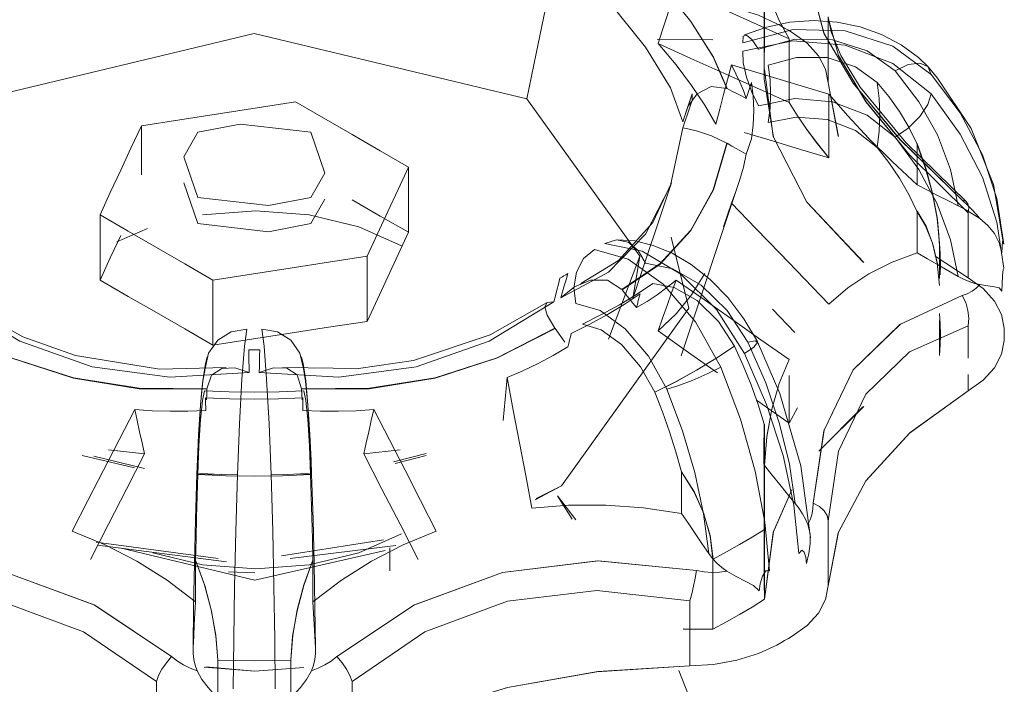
# Model space of a CAD drawing. Header units: metres. Extents: x -16.8 to 29.9, y -11.9 to 37.1.
# Tile 90 of 202: x 23.02 to 23.0508, y -10.172 to -10.1512. Entities that reach past the tile are written whole.
import ezdxf

# ---------------------------------------------------------------- set-up
doc = ezdxf.new("R2010")
doc.units = ezdxf.units.M
doc.layers.add('P-SANR-FIXT', color=7, linetype='Continuous', lineweight=5)

# ---------------------------------------------------------------- blocks, each defined once
blk = doc.blocks.new('TORNEIRA DE JARDIM COM BICO PARA MANGUEIRA - 1130_BC_Cromado-2213981-ISO_04')
at = {"layer": 'P-SANR-FIXT'}
for p, q in [((6.637564, -10.148902), (6.637564, -10.153017)), ((6.634206, -10.151775), (6.635957, -10.151796)), ((6.635957, -10.151796), (6.634206, -10.151776)), ((6.639884, -10.154827), (6.639566, -10.153147)), ((6.639566, -10.153147), (6.639879, -10.154812)), ((6.637378, -10.153867), (6.638516, -10.153638)), ((6.619825, -10.157552), (6.619383, -10.156276)), ((6.63345, -10.159893), (6.634659, -10.156274)), ((6.634957, -10.161694), (6.636738, -10.156365)), ((6.618246, -10.157711), (6.617293, -10.158127)), ((6.643074, -10.158588), (6.643022, -10.157768)), ((6.643946, -10.159252), (6.642912, -10.158572)), ((6.642913, -10.158574), (6.643946, -10.159252)), ((6.630975, -10.160005), (6.628944, -10.161232)), ((6.637816, -10.160235), (6.638516, -10.160962)), ((6.621436, -10.162212), (6.618951, -10.162358)), ((6.624242, -10.162358), (6.621748, -10.162212)), ((6.643946, -10.162791), (6.643946, -10.162281)), ((6.638345, -10.163803), (6.637318, -10.163081)), ((6.638603, -10.163326), (6.638345, -10.163803)), ((6.638345, -10.163803), (6.638603, -10.163326)), ((6.639268, -10.16468), (6.640677, -10.163274)), ((6.640654, -10.163294), (6.639268, -10.164678)), ((6.61816, -10.16476), (6.617027, -10.164632)), ((6.617028, -10.164632), (6.61816, -10.16476)), ((6.626158, -10.164632), (6.625024, -10.16476)), ((6.625024, -10.16476), (6.626157, -10.164632)), ((6.625958, -10.16501), (6.626975, -10.164752)), ((6.617843, -10.1652), (6.616206, -10.164813)), ((6.616566, -10.164837), (6.61816, -10.165215)), ((6.626979, -10.164813), (6.626006, -10.165062)), ((6.637564, -10.164911), (6.637564, -10.169027)), ((6.631666, -10.166829), (6.631083, -10.166077)), ((6.631083, -10.166077), (6.63155, -10.166803)), ((6.638924, -10.166977), (6.638996, -10.166829)), ((6.616639, -10.167525), (6.620466, -10.168037)), ((6.625641, -10.167457), (6.622449, -10.167956)), ((6.62072, -10.168142), (6.616683, -10.167618)), ((6.622719, -10.168037), (6.626028, -10.167634)), ((6.625841, -10.168421), (6.625841, -10.167709)), ((6.625841, -10.167709), (6.625841, -10.168421)), ((6.621613, -10.168491), (6.620788, -10.168455)), ((6.635028, -10.170245), (6.635957, -10.170247)), ((6.635957, -10.170247), (6.63503, -10.170246)), ((6.634889, -10.171549), (6.635885, -10.174048)), ((6.635885, -10.174048), (6.634889, -10.171549))]:
    blk.add_line(p, q, dxfattribs=at)
for points in [[(6.631287, -10.147996, 0), (6.630998, -10.149407, 0), (6.630709, -10.150819, 0), (6.63042, -10.152231, 0), (6.630131, -10.153642, 0)], [(6.630131, -10.153642, 0), (6.63042, -10.152231, 0), (6.630709, -10.150819, 0), (6.630998, -10.149407, 0), (6.631287, -10.147996, 0)], [(6.636389, -10.153323, 0), (6.635958, -10.152333, 0), (6.635258, -10.151227, 0), (6.634301, -10.150023, 0), (6.633102, -10.148741, 0)], [(6.633109, -10.148743, 0), (6.634305, -10.150021, 0), (6.635267, -10.15123, 0), (6.63597, -10.152341, 0), (6.636399, -10.153328, 0)], [(6.635017, -10.154371, 0), (6.63463, -10.153302, 0), (6.633845, -10.152028, 0), (6.63268, -10.150586, 0), (6.631195, -10.149044, 0)], [(6.631195, -10.149044, 0), (6.63268, -10.150586, 0), (6.633845, -10.152028, 0), (6.634629, -10.153302, 0), (6.635017, -10.154371, 0)], [(6.637571, -10.14968, 0), (6.637644, -10.150145, 0), (6.637798, -10.15065, 0), (6.638033, -10.151193, 0), (6.638345, -10.151769, 0)], [(6.638345, -10.151769, 0), (6.638032, -10.151192, 0), (6.637798, -10.15065, 0), (6.637644, -10.150145, 0), (6.637571, -10.14968, 0)], [(6.634804, -10.150178, 0), (6.634663, -10.150613, 0), (6.634521, -10.151048, 0), (6.63438, -10.151482, 0), (6.634239, -10.151917, 0)], [(6.638345, -10.151769, 0), (6.63746, -10.151371, 0), (6.636574, -10.150973, 0), (6.635689, -10.150576, 0), (6.634804, -10.150178, 0)], [(6.637571, -10.150539, 0), (6.637571, -10.151086, 0), (6.637571, -10.151634, 0), (6.637571, -10.152181, 0)], [(6.643759, -10.156819, 0), (6.641824, -10.154934, 0), (6.64035, -10.15316, 0), (6.639429, -10.151596, 0), (6.639096, -10.150319, 0)], [(6.639096, -10.150319, 0), (6.639435, -10.151609, 0), (6.64035, -10.15316, 0), (6.641809, -10.154917, 0), (6.643759, -10.156819, 0)], [(6.635232, -10.150645, 0), (6.635976, -10.150692, 0), (6.636705, -10.150821, 0), (6.637378, -10.151027, 0), (6.637961, -10.151298, 0)], [(6.639565, -10.151076, 0), (6.639653, -10.151554, 0), (6.639959, -10.152291, 0), (6.640566, -10.153279, 0), (6.641992, -10.155012, 0), (6.643897, -10.15687, 0)], [(6.639566, -10.153147, 0), (6.639566, -10.152637, 0), (6.639566, -10.152127, 0), (6.639566, -10.151617, 0), (6.639566, -10.151107, 0)], [(6.639566, -10.151107, 0), (6.639884, -10.152292, 0), (6.640744, -10.153743, 0), (6.642114, -10.1554, 0), (6.643946, -10.157212, 0)], [(6.643946, -10.157212, 0), (6.642114, -10.155396, 0), (6.640744, -10.153735, 0), (6.639884, -10.152288, 0), (6.639566, -10.151107, 0)], [(6.636887, -10.15189, 0), (6.638463, -10.151476, 0), (6.640093, -10.151516, 0), (6.641592, -10.152003, 0), (6.642784, -10.152881, 0)], [(6.63694, -10.151646, 0), (6.637633, -10.151401, 0), (6.638359, -10.151251, 0), (6.639106, -10.151199, 0), (6.639846, -10.151247, 0), (6.640566, -10.151394, 0), (6.641237, -10.151633, 0), (6.641854, -10.151959, 0), (6.642393, -10.152357, 0), (6.642687, -10.152637, 0)], [(6.637961, -10.151298, 0), (6.638081, -10.151365, 0), (6.6382, -10.151434, 0), (6.638318, -10.151502, 0), (6.638435, -10.151571, 0)], [(6.611439, -10.162348, 0), (6.609516, -10.158572, 0), (6.613053, -10.153642, 0), (6.621592, -10.1516, 0), (6.630131, -10.153642, 0)], [(6.630131, -10.153642, 0), (6.621592, -10.1516, 0), (6.613053, -10.153642, 0), (6.609516, -10.158572, 0), (6.61125, -10.162025, 0)], [(6.637378, -10.15209, 0), (6.637169, -10.151792, 0), (6.637003, -10.15165, 0), (6.636904, -10.151684, 0), (6.636887, -10.15189, 0)], [(6.641658, -10.152774, 0), (6.640787, -10.152144, 0), (6.6397, -10.151801, 0), (6.638519, -10.151782, 0), (6.637378, -10.15209, 0)], [(6.638345, -10.153763, 0), (6.638345, -10.153264, 0), (6.638345, -10.152766, 0), (6.638345, -10.152267, 0), (6.638345, -10.151769, 0)], [(6.638435, -10.151571, 0), (6.638904, -10.151908, 0), (6.639261, -10.152297, 0), (6.639485, -10.152717, 0), (6.639566, -10.153147, 0)], [(6.634239, -10.151917, 0), (6.634799, -10.152587, 0), (6.635288, -10.153232, 0), (6.635704, -10.153848, 0), (6.636045, -10.154435, 0)], [(6.636045, -10.154435, 0), (6.635705, -10.153849, 0), (6.635288, -10.153232, 0), (6.634799, -10.152586, 0), (6.634239, -10.151917, 0)], [(6.634239, -10.151917, 0), (6.635265, -10.152379, 0), (6.636292, -10.15284, 0), (6.637318, -10.153301, 0), (6.638345, -10.153763, 0)], [(6.642784, -10.153487, 0), (6.641593, -10.152539, 0), (6.640092, -10.151964, 0), (6.63846, -10.151832, 0), (6.636887, -10.152159, 0)], [(6.636887, -10.152159, 0), (6.636904, -10.15252, 0), (6.637003, -10.152971, 0), (6.637169, -10.153443, 0), (6.637378, -10.153867, 0)], [(6.637688, -10.152593, 0), (6.638571, -10.152352, 0), (6.639534, -10.152356, 0), (6.640419, -10.152641, 0), (6.641098, -10.153131, 0)], [(6.636045, -10.154435, 0), (6.636167, -10.153973, 0), (6.636289, -10.153511, 0), (6.63641, -10.153049, 0), (6.636532, -10.152587, 0)], [(6.636999, -10.153632, 0), (6.636908, -10.153383, 0), (6.6368, -10.153125, 0), (6.636675, -10.15286, 0), (6.636532, -10.152587, 0)], [(6.636532, -10.152587, 0), (6.637296, -10.152815, 0), (6.638059, -10.153043, 0), (6.638823, -10.153272, 0), (6.639587, -10.1535, 0)], [(6.636532, -10.152587, 0), (6.636675, -10.15286, 0), (6.6368, -10.153125, 0), (6.636908, -10.153383, 0), (6.636999, -10.153632, 0)], [(6.640677, -10.158769, 0), (6.638896, -10.156884, 0), (6.637846, -10.154823, 0), (6.637571, -10.152729, 0)], [(6.637688, -10.154392, 0), (6.637744, -10.153943, 0), (6.637763, -10.153493, 0), (6.637744, -10.153042, 0), (6.637688, -10.152593, 0)], [(6.641658, -10.152774, 0), (6.642072, -10.152574, 0), (6.642432, -10.152525, 0), (6.642683, -10.152633, 0), (6.642784, -10.152881, 0)], [(6.642784, -10.152881, 0), (6.642683, -10.152633, 0), (6.642432, -10.152525, 0), (6.642072, -10.152574, 0), (6.641658, -10.152774, 0)], [(6.645058, -10.158182, 0), (6.644743, -10.156328, 0), (6.644041, -10.154577, 0), (6.642992, -10.152995, 0), (6.642694, -10.152645, 0)], [(6.637564, -10.153017, 0), (6.637853, -10.154847, 0), (6.638896, -10.156884, 0), (6.640654, -10.15875, 0)], [(6.643633, -10.156994, 0), (6.643394, -10.155862, 0), (6.642983, -10.154775, 0), (6.6424, -10.153737, 0), (6.641658, -10.152774, 0)], [(6.642784, -10.152881, 0), (6.643702, -10.154089, 0), (6.644395, -10.155397, 0), (6.644848, -10.156767, 0), (6.645059, -10.158195, 0)], [(6.635017, -10.154371, 0), (6.635166, -10.153887, 0), (6.635462, -10.153489, 0), (6.635897, -10.15326, 0), (6.636389, -10.153323, 0)], [(6.636399, -10.153328, 0), (6.636549, -10.153404, 0), (6.636699, -10.15348, 0), (6.636849, -10.153556, 0), (6.636999, -10.153632, 0)], [(6.636999, -10.153632, 0), (6.637039, -10.153508, 0), (6.637079, -10.153383, 0), (6.637119, -10.153259, 0), (6.63716, -10.153135, 0)], [(6.63716, -10.153135, 0), (6.637216, -10.153575, 0), (6.637234, -10.154016, 0), (6.637216, -10.154457, 0), (6.63716, -10.154897, 0)], [(6.641098, -10.153131, 0), (6.641157, -10.153639, 0), (6.641177, -10.154149, 0), (6.641157, -10.154658, 0), (6.641098, -10.155166, 0)], [(6.641098, -10.155166, 0), (6.641157, -10.154658, 0), (6.641177, -10.154149, 0), (6.641157, -10.153639, 0), (6.641098, -10.153131, 0)], [(6.641098, -10.153131, 0), (6.641464, -10.153576, 0), (6.641794, -10.154046, 0), (6.642088, -10.154537, 0), (6.642343, -10.155045, 0)], [(6.630131, -10.153642, 0), (6.633669, -10.158572, 0), (6.63345, -10.159893, 0)], [(6.63269, -10.161168, 0), (6.633669, -10.158572, 0), (6.630131, -10.153642, 0)], [(6.635302, -10.153494, 0), (6.63523, -10.153713, 0), (6.635159, -10.153932, 0), (6.635088, -10.154152, 0), (6.635017, -10.154371, 0)], [(6.635302, -10.153692, 0), (6.635302, -10.153643, 0), (6.635303, -10.153593, 0), (6.635302, -10.153543, 0), (6.635302, -10.153494, 0)], [(6.638516, -10.153638, 0), (6.639699, -10.153739, 0), (6.640789, -10.154158, 0), (6.641658, -10.154847, 0)], [(6.639587, -10.1535, 0), (6.640177, -10.154182, 0), (6.640838, -10.154886, 0), (6.641564, -10.155609, 0), (6.642352, -10.156344, 0)], [(6.642352, -10.156344, 0), (6.641564, -10.155608, 0), (6.640838, -10.154887, 0), (6.640178, -10.154183, 0), (6.639587, -10.1535, 0)], [(6.639587, -10.1535, 0), (6.639587, -10.153998, 0), (6.639587, -10.154497, 0), (6.639587, -10.154995, 0), (6.639587, -10.155493, 0)], [(6.642784, -10.153486, 0), (6.642682, -10.153822, 0), (6.64243, -10.154199, 0), (6.642069, -10.15456, 0), (6.641658, -10.154847, 0)], [(6.641658, -10.154847, 0), (6.642069, -10.15456, 0), (6.642429, -10.154199, 0), (6.642682, -10.153822, 0), (6.642784, -10.153487, 0)], [(6.645059, -10.158953, 0), (6.644848, -10.157511, 0), (6.644392, -10.156104, 0), (6.643699, -10.154751, 0), (6.642784, -10.153486, 0)], [(6.622886, -10.153743, 0), (6.621679, -10.153929, 0), (6.620472, -10.154116, 0), (6.619264, -10.154303, 0), (6.618057, -10.15449, 0)], [(6.618057, -10.15449, 0), (6.619264, -10.154303, 0), (6.620472, -10.154116, 0), (6.621679, -10.153929, 0), (6.622886, -10.153743, 0)], [(6.626422, -10.155784, 0), (6.625538, -10.155274, 0), (6.624654, -10.154763, 0), (6.62377, -10.154253, 0), (6.622886, -10.153743, 0)], [(6.622886, -10.153743, 0), (6.62377, -10.154253, 0), (6.624654, -10.154763, 0), (6.625538, -10.155274, 0), (6.626422, -10.155784, 0)], [(6.635017, -10.154551, 0), (6.635088, -10.154337, 0), (6.635159, -10.154122, 0), (6.63523, -10.153907, 0), (6.635302, -10.153692, 0)], [(6.639587, -10.155493, 0), (6.639224, -10.155041, 0), (6.638896, -10.154602, 0), (6.638603, -10.154175, 0), (6.638345, -10.153763, 0)], [(6.638345, -10.153763, 0), (6.638603, -10.154175, 0), (6.638896, -10.154602, 0), (6.639225, -10.155042, 0), (6.639587, -10.155493, 0)], [(6.641098, -10.155166, 0), (6.640419, -10.15464, 0), (6.639534, -10.154294, 0), (6.638571, -10.154218, 0), (6.637688, -10.154392, 0)], [(6.618057, -10.15449, 0), (6.617733, -10.155187, 0), (6.61741, -10.155884, 0), (6.617086, -10.156581, 0), (6.616763, -10.157278, 0)], [(6.616763, -10.157278, 0), (6.617086, -10.156581, 0), (6.61741, -10.155884, 0), (6.617733, -10.155187, 0), (6.618057, -10.15449, 0)], [(6.618057, -10.15449, 0), (6.618057, -10.155, 0), (6.618057, -10.15551, 0), (6.618057, -10.156021, 0)], [(6.618057, -10.156021, 0), (6.618057, -10.15551, 0), (6.618057, -10.155, 0), (6.618057, -10.15449, 0)], [(6.62336, -10.154694, 0), (6.62115, -10.154439, 0), (6.619825, -10.154694, 0), (6.619383, -10.155459, 0), (6.619825, -10.156735, 0)], [(6.631195, -10.159878, 0), (6.632685, -10.159072, 0), (6.633845, -10.157888, 0), (6.634631, -10.156356, 0), (6.635017, -10.154551, 0)], [(6.635017, -10.154551, 0), (6.634631, -10.156356, 0), (6.633845, -10.157888, 0), (6.632684, -10.159072, 0), (6.631195, -10.159878, 0)], [(6.636389, -10.155032, 0), (6.635907, -10.154805, 0), (6.635475, -10.154658, 0), (6.63517, -10.154582, 0), (6.635017, -10.154551, 0)], [(6.619825, -10.156735, 0), (6.622034, -10.15699, 0), (6.62336, -10.156735, 0), (6.623802, -10.15597, 0), (6.62336, -10.154694, 0)], [(6.639587, -10.155493, 0), (6.638701, -10.155229, 0), (6.637816, -10.154964, 0), (6.63693, -10.154699, 0)], [(6.641658, -10.154847, 0), (6.642398, -10.155859, 0), (6.64298, -10.156934, 0), (6.643394, -10.158056, 0), (6.643633, -10.159204, 0)], [(6.633102, -10.159614, 0), (6.634301, -10.158807, 0), (6.635258, -10.157763, 0), (6.635958, -10.156498, 0), (6.636389, -10.155032, 0)], [(6.636399, -10.155038, 0), (6.63597, -10.156499, 0), (6.635267, -10.157771, 0), (6.634305, -10.15882, 0), (6.633109, -10.159623, 0)], [(6.636999, -10.155383, 0), (6.636849, -10.155297, 0), (6.636699, -10.15521, 0), (6.636549, -10.155124, 0), (6.636399, -10.155038, 0)], [(6.63716, -10.154897, 0), (6.637119, -10.155018, 0), (6.637079, -10.15514, 0), (6.637039, -10.155262, 0), (6.636999, -10.155383, 0)], [(6.642343, -10.157166, 0), (6.642088, -10.156642, 0), (6.641794, -10.156132, 0), (6.641464, -10.155639, 0), (6.641098, -10.155166, 0)], [(6.642343, -10.155045, 0), (6.642614, -10.155826, 0), (6.642829, -10.156611, 0), (6.642978, -10.157396, 0), (6.643048, -10.158173, 0)], [(6.643048, -10.158173, 0), (6.642983, -10.157421, 0), (6.642842, -10.156639, 0), (6.64263, -10.155844, 0), (6.642352, -10.155042, 0)], [(6.642352, -10.155042, 0), (6.642352, -10.155368, 0), (6.642352, -10.155693, 0), (6.642352, -10.156019, 0), (6.642352, -10.156344, 0)], [(6.636532, -10.15691, 0), (6.636675, -10.156547, 0), (6.6368, -10.156171, 0), (6.636908, -10.155783, 0), (6.636999, -10.155383, 0)], [(6.636999, -10.155383, 0), (6.636908, -10.155783, 0), (6.6368, -10.156171, 0), (6.636675, -10.156547, 0), (6.636532, -10.15691, 0)], [(6.626422, -10.155784, 0), (6.626098, -10.156481, 0), (6.625775, -10.157178, 0), (6.625451, -10.157875, 0), (6.625128, -10.158572, 0)], [(6.625128, -10.158572, 0), (6.625451, -10.157875, 0), (6.625775, -10.157178, 0), (6.626098, -10.156481, 0), (6.626422, -10.155784, 0)], [(6.626422, -10.157825, 0), (6.626422, -10.157315, 0), (6.626422, -10.156805, 0), (6.626422, -10.156294, 0), (6.626422, -10.155784, 0)], [(6.626422, -10.155784, 0), (6.626422, -10.156294, 0), (6.626422, -10.156805, 0), (6.626422, -10.157315, 0), (6.626422, -10.157825, 0)], [(6.631819, -10.159423, 0), (6.632999, -10.158706, 0), (6.634072, -10.157514, 0), (6.634658, -10.156278, 0)], [(6.642352, -10.156344, 0), (6.642672, -10.156507, 0), (6.642992, -10.156669, 0), (6.643313, -10.156831, 0), (6.643633, -10.156993, 0)], [(6.623802, -10.156786, 0), (6.62336, -10.157552, 0), (6.622034, -10.157807, 0), (6.619825, -10.157552, 0)], [(6.626422, -10.157825, 0), (6.625538, -10.157315, 0), (6.624654, -10.156805, 0)], [(6.624654, -10.156805, 0), (6.625538, -10.157315, 0), (6.626422, -10.157825, 0)], [(6.636532, -10.15691, 0), (6.63641, -10.157282, 0), (6.636289, -10.157654, 0)], [(6.639587, -10.160079, 0), (6.638823, -10.159287, 0), (6.638059, -10.158494, 0), (6.637296, -10.157702, 0), (6.636532, -10.15691, 0)], [(6.643633, -10.156993, 0), (6.643803, -10.157083, 0), (6.643974, -10.15718, 0), (6.644145, -10.157286, 0), (6.644314, -10.157398, 0)], [(6.644314, -10.157398, 0), (6.644146, -10.157286, 0), (6.643975, -10.157182, 0), (6.643803, -10.157084, 0), (6.643633, -10.156994, 0)], [(6.644314, -10.157398, 0), (6.6442, -10.157261, 0), (6.644069, -10.157117, 0), (6.643921, -10.15697, 0), (6.643759, -10.156819, 0)], [(6.643759, -10.156819, 0), (6.64387, -10.15685, 0), (6.643941, -10.15693, 0), (6.643967, -10.157053, 0), (6.643946, -10.157212, 0)], [(6.616763, -10.157278, 0), (6.617647, -10.157789, 0), (6.61853, -10.158299, 0), (6.619414, -10.158809, 0), (6.620298, -10.159319, 0)], [(6.620298, -10.159319, 0), (6.619414, -10.158809, 0), (6.61853, -10.158299, 0), (6.617647, -10.157789, 0), (6.616763, -10.157278, 0)], [(6.616763, -10.157278, 0), (6.616763, -10.157789, 0), (6.616763, -10.158299, 0), (6.616763, -10.158809, 0), (6.616763, -10.159319, 0)], [(6.616763, -10.159319, 0), (6.616763, -10.158809, 0), (6.616763, -10.158299, 0), (6.616763, -10.157789, 0), (6.616763, -10.157278, 0)], [(6.6262, -10.158244, 0), (6.624864, -10.157652, 0), (6.623309, -10.15728, 0), (6.62164, -10.157154, 0), (6.61997, -10.15728, 0)], [(6.643048, -10.159492, 0), (6.642978, -10.158789, 0), (6.642829, -10.158164, 0), (6.642614, -10.157622, 0), (6.642343, -10.157166, 0)], [(6.642352, -10.158466, 0), (6.642352, -10.158141, 0), (6.642352, -10.157815, 0), (6.642352, -10.15749, 0), (6.642352, -10.157164, 0)], [(6.642352, -10.157164, 0), (6.64263, -10.157636, 0), (6.642844, -10.158192, 0), (6.642984, -10.158811, 0)], [(6.643946, -10.157212, 0), (6.643946, -10.157722, 0), (6.643946, -10.158232, 0), (6.643946, -10.158742, 0), (6.643946, -10.159252, 0)], [(6.645002, -10.158464, 0), (6.644923, -10.15815, 0), (6.64477, -10.157865, 0), (6.644566, -10.157612, 0), (6.644314, -10.157398, 0)], [(6.61741, -10.157925, 0), (6.617086, -10.158622, 0), (6.616763, -10.159319, 0)], [(6.616763, -10.159319, 0), (6.617086, -10.158622, 0), (6.61741, -10.157925, 0)], [(6.625128, -10.160614, 0), (6.625451, -10.159916, 0), (6.625775, -10.159219, 0), (6.626098, -10.158522, 0), (6.626422, -10.157825, 0)], [(6.626422, -10.157825, 0), (6.626098, -10.158522, 0), (6.625775, -10.159219, 0), (6.625451, -10.159916, 0), (6.625128, -10.160614, 0)], [(6.630387, -10.166203, 0), (6.631217, -10.165762, 0), (6.635203, -10.160205, 0), (6.634643, -10.157974, 0)], [(6.633843, -10.158795, 0), (6.633618, -10.158393, 0), (6.633298, -10.158134, 0), (6.632932, -10.158057, 0), (6.632572, -10.158173, 0)], [(6.632572, -10.158173, 0), (6.63374, -10.158416, 0), (6.634949, -10.159135, 0), (6.636062, -10.160246, 0), (6.636948, -10.161621, 0)], [(6.632956, -10.158056, 0), (6.633512, -10.158096, 0), (6.634087, -10.158235, 0), (6.63468, -10.158481, 0), (6.635274, -10.158834, 0), (6.635865, -10.159302, 0), (6.636421, -10.15987, 0), (6.636926, -10.160531, 0), (6.637351, -10.161249, 0)], [(6.643048, -10.159268, 0), (6.643048, -10.15872, 0), (6.643048, -10.158173, 0)], [(6.643048, -10.158173, 0), (6.643071, -10.158502, 0), (6.643078, -10.158832, 0), (6.643071, -10.159162, 0)], [(6.645059, -10.158195, 0), (6.645044, -10.158067, 0), (6.645027, -10.158113, 0), (6.64501, -10.158268, 0), (6.645002, -10.158464, 0)], [(6.625128, -10.158572, 0), (6.62392, -10.158759, 0), (6.622713, -10.158946, 0), (6.621506, -10.159133, 0), (6.620298, -10.159319, 0)], [(6.620298, -10.159319, 0), (6.621506, -10.159133, 0), (6.622713, -10.158946, 0), (6.62392, -10.158759, 0), (6.625128, -10.158572, 0)], [(6.625128, -10.160614, 0), (6.625128, -10.160103, 0), (6.625128, -10.159593, 0), (6.625128, -10.159083, 0), (6.625128, -10.158572, 0)], [(6.625128, -10.158572, 0), (6.625128, -10.159083, 0), (6.625128, -10.159593, 0), (6.625128, -10.160103, 0), (6.625128, -10.160614, 0)], [(6.632243, -10.158363, 0), (6.631907, -10.158649, 0), (6.63168, -10.159069, 0), (6.631595, -10.159561, 0), (6.631666, -10.160051, 0)], [(6.636206, -10.162049, 0), (6.635407, -10.160626, 0), (6.634399, -10.159451, 0), (6.633302, -10.158666, 0), (6.632243, -10.158363, 0)], [(6.642352, -10.158466, 0), (6.641564, -10.15876, 0), (6.640838, -10.159128, 0), (6.640177, -10.159569, 0), (6.639587, -10.160079, 0)], [(6.639587, -10.160079, 0), (6.640178, -10.159568, 0), (6.640838, -10.159128, 0), (6.641564, -10.15876, 0), (6.642352, -10.158466, 0)], [(6.643633, -10.159204, 0), (6.643313, -10.15902, 0), (6.642992, -10.158835, 0), (6.642672, -10.158651, 0), (6.642352, -10.158466, 0)], [(6.63705, -10.161269, 0), (6.636398, -10.160275, 0), (6.635583, -10.159477, 0), (6.634698, -10.158964, 0), (6.633843, -10.158795, 0)], [(6.631165, -10.15926, 0), (6.631226, -10.159225, 0), (6.631287, -10.15919, 0), (6.631348, -10.159155, 0), (6.631408, -10.15912, 0)], [(6.631408, -10.15912, 0), (6.631355, -10.159309, 0), (6.631301, -10.159499, 0), (6.631248, -10.159688, 0), (6.631195, -10.159878, 0)], [(6.634239, -10.160915, 0), (6.634799, -10.160382, 0), (6.635288, -10.159782, 0), (6.635705, -10.159119, 0)], [(6.635704, -10.15912, 0), (6.635288, -10.159782, 0), (6.634799, -10.160382, 0), (6.634239, -10.160915, 0)], [(6.644314, -10.159464, 0), (6.644146, -10.159427, 0), (6.643975, -10.15937, 0), (6.643804, -10.159295, 0), (6.643633, -10.159204, 0)], [(6.643633, -10.159204, 0), (6.643803, -10.159294, 0), (6.643975, -10.15937, 0), (6.644146, -10.159427, 0), (6.644314, -10.159464, 0)], [(6.645002, -10.159673, 0), (6.64501, -10.159438, 0), (6.645027, -10.159179, 0), (6.645044, -10.158986, 0), (6.645059, -10.158953, 0)], [(6.616763, -10.159319, 0), (6.617647, -10.15983, 0), (6.61853, -10.16034, 0), (6.619414, -10.16085, 0), (6.620298, -10.161361, 0)], [(6.620298, -10.161361, 0), (6.619414, -10.16085, 0), (6.61853, -10.16034, 0), (6.617647, -10.15983, 0), (6.616763, -10.159319, 0)], [(6.620298, -10.159319, 0), (6.620298, -10.15983, 0), (6.620298, -10.16034, 0), (6.620298, -10.16085, 0), (6.620298, -10.161361, 0)], [(6.620298, -10.161361, 0), (6.620298, -10.16085, 0), (6.620298, -10.16034, 0), (6.620298, -10.15983, 0), (6.620298, -10.159319, 0)], [(6.630975, -10.160005, 0), (6.631022, -10.159819, 0), (6.63107, -10.159633, 0), (6.631117, -10.159446, 0), (6.631165, -10.15926, 0)], [(6.631195, -10.159878, 0), (6.631617, -10.159531, 0), (6.632118, -10.159323, 0), (6.632655, -10.159326, 0), (6.633102, -10.159614, 0)], [(6.631872, -10.1607, 0), (6.632468, -10.160402, 0), (6.633027, -10.160094, 0), (6.63356, -10.159772, 0), (6.634075, -10.159428, 0)], [(6.633559, -10.160178, 0), (6.633892, -10.159987, 0), (6.634211, -10.15978, 0), (6.634515, -10.159557, 0), (6.634804, -10.159319, 0)], [(6.634804, -10.159319, 0), (6.634515, -10.159557, 0), (6.634211, -10.15978, 0), (6.633892, -10.159987, 0), (6.633559, -10.160178, 0)], [(6.634075, -10.159428, 0), (6.63474, -10.159557, 0), (6.635466, -10.159965, 0), (6.636128, -10.16062, 0), (6.636629, -10.161393, 0)], [(6.634239, -10.160915, 0), (6.63438, -10.160516, 0), (6.634521, -10.160117, 0), (6.634663, -10.159718, 0), (6.634804, -10.159319, 0)], [(6.634804, -10.159319, 0), (6.635689, -10.159942, 0), (6.636574, -10.160564, 0), (6.63746, -10.161187, 0), (6.638345, -10.16181, 0)], [(6.643759, -10.159806, 0), (6.643921, -10.159748, 0), (6.644069, -10.159671, 0), (6.6442, -10.159576, 0), (6.644314, -10.159464, 0)], [(6.643946, -10.159252, 0), (6.644415, -10.159589, 0), (6.644772, -10.159978, 0), (6.644996, -10.160399, 0), (6.645076, -10.160829, 0)], [(6.644314, -10.159464, 0), (6.644565, -10.159503, 0), (6.644771, -10.159533, 0), (6.644923, -10.159562, 0), (6.645002, -10.159673, 0)], [(6.633679, -10.159748, 0), (6.63318, -10.160082, 0), (6.632653, -10.160402, 0), (6.6321, -10.160706, 0), (6.631521, -10.160994, 0)], [(6.633109, -10.159623, 0), (6.633222, -10.159762, 0), (6.633334, -10.159901, 0), (6.633446, -10.160039, 0), (6.633559, -10.160178, 0)], [(6.633559, -10.160178, 0), (6.633589, -10.160071, 0), (6.633619, -10.159963, 0), (6.633649, -10.159856, 0), (6.633679, -10.159748, 0)], [(6.639096, -10.166305, 0), (6.639429, -10.164038, 0), (6.64035, -10.162132, 0), (6.641824, -10.1607, 0), (6.643759, -10.159806, 0)], [(6.643759, -10.159806, 0), (6.641809, -10.160711, 0), (6.64035, -10.162132, 0), (6.639435, -10.164019, 0), (6.639096, -10.166305, 0)], [(6.643946, -10.160751, 0), (6.643967, -10.160515, 0), (6.643941, -10.160269, 0), (6.64387, -10.160027, 0), (6.643759, -10.159806, 0)], [(6.61221, -10.160005, 0), (6.614247, -10.161236, 0), (6.616517, -10.162032, 0), (6.618951, -10.162359, 0), (6.621436, -10.162212, 0)], [(6.612444, -10.160036, 0), (6.614348, -10.161102, 0), (6.615995, -10.161687, 0), (6.618627, -10.162109, 0), (6.620708, -10.16206, 0)], [(6.621748, -10.162212, 0), (6.624242, -10.162359, 0), (6.626667, -10.162032, 0), (6.628944, -10.161233, 0), (6.630975, -10.160005, 0)], [(6.622484, -10.162061, 0), (6.624859, -10.16209, 0), (6.626575, -10.161839, 0), (6.628979, -10.161037, 0), (6.630744, -10.160034, 0)], [(6.631009, -10.160823, 0), (6.630769, -10.160423, 0), (6.630688, -10.160154, 0), (6.630765, -10.160022, 0), (6.630975, -10.160005, 0)], [(6.631666, -10.160051, 0), (6.632423, -10.160275, 0), (6.633209, -10.160847, 0), (6.633933, -10.1617, 0), (6.634511, -10.162735, 0)], [(6.635203, -10.160205, 0), (6.631217, -10.165762, 0), (6.630417, -10.166156, 0)], [(6.643048, -10.161681, 0), (6.643071, -10.161352, 0), (6.643079, -10.161022, 0), (6.643071, -10.160692, 0), (6.643048, -10.160363, 0)], [(6.620298, -10.161361, 0), (6.621506, -10.161174, 0), (6.622713, -10.160987, 0), (6.62392, -10.1608, 0), (6.625128, -10.160614, 0)], [(6.625128, -10.160614, 0), (6.62392, -10.1608, 0), (6.622713, -10.160987, 0), (6.621506, -10.161174, 0), (6.620298, -10.161361, 0)], [(6.63414, -10.162831, 0), (6.633682, -10.162033, 0), (6.633093, -10.161335, 0), (6.632456, -10.160876, 0), (6.631872, -10.1607, 0)], [(6.643946, -10.160751, 0), (6.642114, -10.161571, 0), (6.640744, -10.162895, 0), (6.639884, -10.164678, 0), (6.639566, -10.166856, 0)], [(6.639566, -10.166856, 0), (6.639884, -10.164678, 0), (6.640744, -10.162895, 0), (6.642114, -10.16157, 0), (6.643946, -10.160751, 0)], [(6.643048, -10.160586, 0), (6.643048, -10.161134, 0), (6.643048, -10.161681, 0)], [(6.643946, -10.161771, 0), (6.643946, -10.161261, 0), (6.643946, -10.160751, 0)], [(6.620112, -10.162732, 0), (6.617991, -10.162721, 0), (6.615928, -10.162396, 0), (6.613972, -10.16176, 0), (6.612169, -10.160832, 0)], [(6.612176, -10.160823, 0), (6.613985, -10.161753, 0), (6.615932, -10.162385, 0), (6.617985, -10.162709, 0), (6.620112, -10.162721, 0)], [(6.621359, -10.160855, 0), (6.620868, -10.160942, 0), (6.620448, -10.161207, 0), (6.620162, -10.161611, 0), (6.620053, -10.162092, 0)], [(6.621068, -10.165419, 0), (6.621129, -10.163819, 0), (6.621204, -10.162421, 0), (6.621285, -10.161393, 0), (6.621359, -10.160855, 0)], [(6.623132, -10.162092, 0), (6.623022, -10.161611, 0), (6.622737, -10.161207, 0), (6.622317, -10.160942, 0), (6.621825, -10.160855, 0)], [(6.621825, -10.160855, 0), (6.6219, -10.161394, 0), (6.62198, -10.162422, 0), (6.622056, -10.163818, 0), (6.622117, -10.165419, 0)], [(6.623072, -10.162721, 0), (6.6252, -10.162709, 0), (6.627253, -10.162385, 0), (6.629199, -10.161753, 0), (6.631009, -10.160823, 0)], [(6.631015, -10.160832, 0), (6.629212, -10.16176, 0), (6.627257, -10.162396, 0), (6.625193, -10.162721, 0), (6.623073, -10.162732, 0)], [(6.631314, -10.16127, 0), (6.631215, -10.161124, 0), (6.631115, -10.160978, 0), (6.631015, -10.160832, 0)], [(6.631521, -10.160994, 0), (6.631494, -10.1611, 0), (6.631467, -10.161205, 0), (6.631441, -10.161311, 0), (6.631414, -10.161416, 0)], [(6.636094, -10.16222, 0), (6.635265, -10.161637, 0), (6.634239, -10.160915, 0)], [(6.645076, -10.160829, 0), (6.645078, -10.160925, 0), (6.645079, -10.161022, 0), (6.645078, -10.161118, 0), (6.645076, -10.161215, 0)], [(6.618951, -10.162358, 0), (6.616517, -10.162032, 0), (6.614247, -10.161235, 0)], [(6.628944, -10.161232, 0), (6.626667, -10.162032, 0), (6.624242, -10.162358, 0)], [(6.63705, -10.161269, 0), (6.637288, -10.161225, 0), (6.637352, -10.161277, 0), (6.637232, -10.161417, 0), (6.636948, -10.161621, 0)], [(6.636948, -10.161621, 0), (6.637232, -10.161417, 0), (6.637352, -10.161277, 0), (6.637288, -10.161225, 0), (6.63705, -10.161269, 0)], [(6.638531, -10.166315, 0), (6.638352, -10.165084, 0), (6.638044, -10.163825, 0), (6.637607, -10.162542, 0), (6.63705, -10.161269, 0)], [(6.639006, -10.167394, 0), (6.638712, -10.165139, 0), (6.638046, -10.16287, 0), (6.637351, -10.16125, 0)], [(6.645076, -10.161215, 0), (6.644996, -10.161645, 0), (6.644772, -10.162066, 0), (6.644415, -10.162454, 0), (6.643946, -10.162791, 0)], [(6.621436, -10.162212, 0), (6.621432, -10.162036, 0), (6.621428, -10.16186, 0), (6.621424, -10.161684, 0), (6.62142, -10.161508, 0)], [(6.62142, -10.161508, 0), (6.621506, -10.161509, 0), (6.621592, -10.161509, 0), (6.621678, -10.161509, 0), (6.621764, -10.161508, 0)], [(6.621764, -10.161508, 0), (6.62176, -10.161684, 0), (6.621756, -10.16186, 0), (6.621752, -10.162036, 0), (6.621748, -10.162212, 0)], [(6.629509, -10.162376, 0), (6.629999, -10.162164, 0), (6.630481, -10.161933, 0), (6.630952, -10.161684, 0), (6.631414, -10.161416, 0)], [(6.631414, -10.161416, 0), (6.630952, -10.161684, 0), (6.630481, -10.161933, 0), (6.629999, -10.162164, 0), (6.629509, -10.162376, 0)], [(6.634139, -10.162831, 0), (6.634807, -10.162494, 0), (6.635441, -10.162144, 0), (6.636047, -10.161779, 0), (6.636631, -10.161392, 0)], [(6.636629, -10.161393, 0), (6.636045, -10.16178, 0), (6.635441, -10.162144, 0), (6.63481, -10.162493, 0), (6.63414, -10.162831, 0)], [(6.636631, -10.161392, 0), (6.636907, -10.161991, 0), (6.637155, -10.162599, 0), (6.637374, -10.163212, 0), (6.637564, -10.163828, 0)], [(6.636948, -10.161621, 0), (6.637635, -10.163212, 0), (6.638153, -10.16481, 0), (6.638492, -10.16637, 0), (6.638649, -10.167886, 0)], [(6.620117, -10.161726, 0), (6.620061, -10.161934, 0), (6.61998, -10.162474, 0), (6.619941, -10.162857, 0), (6.619889, -10.163527, 0), (6.61985, -10.164167, 0), (6.619811, -10.164973, 0), (6.619795, -10.165394, 0)], [(6.623067, -10.161726, 0), (6.623123, -10.161934, 0), (6.623205, -10.162473, 0), (6.623243, -10.162852, 0), (6.623295, -10.163521, 0), (6.623334, -10.164158, 0), (6.623373, -10.164965, 0), (6.62339, -10.165394, 0)], [(6.638345, -10.16181, 0), (6.638033, -10.162558, 0), (6.637798, -10.163365, 0), (6.637644, -10.164224, 0), (6.637571, -10.16513, 0)], [(6.637571, -10.16513, 0), (6.637644, -10.164223, 0), (6.637798, -10.163365, 0), (6.638032, -10.162559, 0), (6.638345, -10.16181, 0)], [(6.620053, -10.162092, 0), (6.619985, -10.162481, 0), (6.619914, -10.163224, 0), (6.619848, -10.164234, 0), (6.619796, -10.165395, 0)], [(6.620112, -10.162721, 0), (6.620256, -10.162298, 0), (6.620573, -10.162085, 0), (6.620986, -10.162071, 0), (6.621436, -10.162212, 0)], [(6.621748, -10.162212, 0), (6.622195, -10.162072, 0), (6.622608, -10.162083, 0), (6.622932, -10.162292, 0), (6.623072, -10.162721, 0)], [(6.623388, -10.165395, 0), (6.623336, -10.164233, 0), (6.623271, -10.163224, 0), (6.6232, -10.162482, 0), (6.623132, -10.162092, 0)], [(6.636207, -10.162049, 0), (6.635776, -10.162257, 0), (6.635301, -10.162461, 0), (6.634856, -10.162629, 0), (6.634511, -10.162735, 0)], [(6.634511, -10.162735, 0), (6.634856, -10.162629, 0), (6.635301, -10.162461, 0), (6.635776, -10.162257, 0), (6.636206, -10.162049, 0)], [(6.637722, -10.168422, 0), (6.637581, -10.166896, 0), (6.637278, -10.165308, 0), (6.636816, -10.163679, 0), (6.636207, -10.162049, 0)], [(6.629509, -10.162376, 0), (6.629478, -10.162712, 0), (6.629447, -10.163047, 0), (6.629416, -10.163382, 0), (6.629385, -10.163718, 0)], [(6.630288, -10.166462, 0), (6.630093, -10.16544, 0), (6.629898, -10.164419, 0), (6.629704, -10.163397, 0), (6.629509, -10.162376, 0)], [(6.638345, -10.162308, 0), (6.638345, -10.162806, 0), (6.638345, -10.163305, 0), (6.638345, -10.163803, 0)], [(6.61983, -10.16541, 0), (6.619861, -10.16451, 0), (6.619913, -10.163684, 0), (6.619976, -10.163088, 0), (6.620034, -10.162786, 0)], [(6.620034, -10.162786, 0), (6.620812, -10.162818, 0), (6.621592, -10.162829, 0), (6.622373, -10.162818, 0), (6.62315, -10.162786, 0)], [(6.620094, -10.163067, 0), (6.620103, -10.162899, 0), (6.620112, -10.162732, 0)], [(6.623073, -10.162732, 0), (6.623082, -10.162899, 0), (6.623091, -10.163067, 0)], [(6.62315, -10.162786, 0), (6.623208, -10.163088, 0), (6.623271, -10.163684, 0), (6.623324, -10.16451, 0), (6.623355, -10.16541, 0)], [(6.634967, -10.165327, 0), (6.634796, -10.164701, 0), (6.6346, -10.164074, 0), (6.634381, -10.16345, 0), (6.634139, -10.162831, 0)], [(6.634511, -10.162735, 0), (6.635003, -10.164041, 0), (6.635389, -10.165349, 0), (6.635665, -10.166635, 0), (6.635824, -10.167878, 0)], [(6.639566, -10.168896, 0), (6.639884, -10.167217, 0), (6.640744, -10.165602, 0), (6.642114, -10.164109, 0), (6.643946, -10.162791, 0)], [(6.643946, -10.162791, 0), (6.642129, -10.164096, 0), (6.640744, -10.165602, 0), (6.639879, -10.167232, 0), (6.639566, -10.168896, 0)], [(6.623118, -10.163004, 0), (6.622356, -10.163036, 0), (6.621592, -10.163047, 0), (6.620828, -10.163036, 0), (6.620066, -10.163004, 0)], [(6.620066, -10.163004, 0), (6.620069, -10.163103, 0), (6.620071, -10.163203, 0), (6.620073, -10.163303, 0), (6.620076, -10.163402, 0)], [(6.623109, -10.163402, 0), (6.623111, -10.163303, 0), (6.623114, -10.163203, 0), (6.623116, -10.163103, 0), (6.623118, -10.163004, 0)], [(6.615895, -10.167178, 0), (6.616383, -10.166227, 0), (6.616872, -10.165276, 0), (6.61736, -10.164325, 0), (6.617848, -10.163374, 0)], [(6.620076, -10.163402, 0), (6.619514, -10.163425, 0), (6.618955, -10.163428, 0), (6.618399, -10.163411, 0), (6.617848, -10.163374, 0)], [(6.617848, -10.163374, 0), (6.617926, -10.163721, 0), (6.618004, -10.164067, 0), (6.618082, -10.164414, 0), (6.61816, -10.16476, 0)], [(6.617848, -10.163374, 0), (6.618399, -10.163411, 0), (6.618955, -10.163428, 0), (6.619514, -10.163425, 0), (6.620076, -10.163402, 0)], [(6.623109, -10.163402, 0), (6.623671, -10.163425, 0), (6.62423, -10.163428, 0), (6.624785, -10.163411, 0), (6.625336, -10.163374, 0)], [(6.625336, -10.163374, 0), (6.624785, -10.163411, 0), (6.62423, -10.163428, 0), (6.623671, -10.163425, 0), (6.623109, -10.163402, 0)], [(6.625024, -10.16476, 0), (6.625102, -10.164414, 0), (6.62518, -10.164067, 0), (6.625258, -10.163721, 0), (6.625336, -10.163374, 0)], [(6.625336, -10.163374, 0), (6.625825, -10.164325, 0), (6.626313, -10.165276, 0), (6.626801, -10.166227, 0), (6.62729, -10.167178, 0)], [(6.637564, -10.163828, 0), (6.637554, -10.164673, 0), (6.637556, -10.165512, 0), (6.637562, -10.166334, 0), (6.637567, -10.167128, 0)], [(6.637571, -10.167125, 0), (6.637569, -10.166357, 0), (6.637565, -10.16554, 0), (6.637564, -10.164694, 0), (6.637571, -10.163828, 0)], [(6.637571, -10.163828, 0), (6.637571, -10.164154, 0), (6.637571, -10.164479, 0), (6.637571, -10.164805, 0), (6.637571, -10.16513, 0)], [(6.61816, -10.16476, 0), (6.617594, -10.165863, 0), (6.617028, -10.166966, 0), (6.616461, -10.168069, 0)], [(6.626723, -10.168069, 0), (6.626157, -10.166966, 0), (6.625591, -10.165863, 0), (6.625024, -10.16476, 0)], [(6.635962, -10.168055, 0), (6.635867, -10.167313, 0), (6.635663, -10.166604, 0), (6.635361, -10.16594, 0), (6.634967, -10.165327, 0)], [(6.634972, -10.166631, 0), (6.634972, -10.166305, 0), (6.634972, -10.165979, 0), (6.634972, -10.165654, 0), (6.634972, -10.165328, 0)], [(6.634972, -10.165328, 0), (6.635373, -10.165963, 0), (6.635673, -10.166641, 0), (6.635868, -10.167341, 0), (6.635957, -10.168058, 0)], [(6.637571, -10.16513, 0), (6.637811, -10.165426, 0), (6.638051, -10.165723, 0), (6.638291, -10.166019, 0), (6.638531, -10.166315, 0)], [(6.619796, -10.165395, 0), (6.619752, -10.166808, 0), (6.619717, -10.1682, 0), (6.619692, -10.169546, 0), (6.619678, -10.170824, 0)], [(6.619755, -10.168086, 0), (6.619769, -10.167423, 0), (6.619785, -10.166753, 0), (6.619806, -10.166081, 0), (6.61983, -10.16541, 0)], [(6.621068, -10.165419, 0), (6.620562, -10.165403, 0), (6.620142, -10.165393, 0), (6.619873, -10.16539, 0), (6.619796, -10.165395, 0)], [(6.619796, -10.165395, 0), (6.619873, -10.16539, 0), (6.620142, -10.165392, 0), (6.620561, -10.165403, 0), (6.621068, -10.165419, 0)], [(6.61983, -10.16541, 0), (6.62071, -10.165445, 0), (6.621592, -10.165456, 0), (6.622475, -10.165445, 0), (6.623355, -10.16541, 0)], [(6.623355, -10.16541, 0), (6.622475, -10.165445, 0), (6.621592, -10.165456, 0), (6.62071, -10.165445, 0), (6.61983, -10.16541, 0)], [(6.620936, -10.172122, 0), (6.620948, -10.170565, 0), (6.620975, -10.168911, 0), (6.621015, -10.167182, 0), (6.621068, -10.165419, 0)], [(6.623388, -10.165395, 0), (6.62331, -10.16539, 0), (6.62304, -10.165392, 0), (6.62262, -10.165403, 0), (6.622117, -10.165419, 0)], [(6.622117, -10.165419, 0), (6.62262, -10.165403, 0), (6.62304, -10.165392, 0), (6.62331, -10.16539, 0), (6.623388, -10.165395, 0)], [(6.622117, -10.165419, 0), (6.62217, -10.167187, 0), (6.62221, -10.168919, 0), (6.622236, -10.170565, 0), (6.622248, -10.172122, 0)], [(6.623355, -10.16541, 0), (6.623379, -10.166081, 0), (6.623399, -10.166753, 0), (6.623416, -10.167423, 0), (6.623429, -10.168086, 0)], [(6.623507, -10.170824, 0), (6.623492, -10.169546, 0), (6.623468, -10.168207, 0), (6.623433, -10.166812, 0), (6.623388, -10.165395, 0)], [(6.638431, -10.165887, 0), (6.637853, -10.167197, 0), (6.637571, -10.169315, 0)], [(6.637571, -10.169315, 0), (6.637846, -10.167221, 0), (6.63843, -10.165891, 0)], [(6.634972, -10.166631, 0), (6.633785, -10.166452, 0), (6.632604, -10.166364, 0), (6.631435, -10.166367, 0), (6.630288, -10.166462, 0)], [(6.630288, -10.166462, 0), (6.631436, -10.166367, 0), (6.632604, -10.166364, 0), (6.633784, -10.166452, 0), (6.634972, -10.166631, 0)], [(6.638531, -10.166315, 0), (6.638652, -10.166474, 0), (6.638759, -10.166638, 0), (6.638851, -10.166806, 0), (6.638924, -10.166977, 0)], [(6.638924, -10.166977, 0), (6.638851, -10.166807, 0), (6.638759, -10.16664, 0), (6.638652, -10.166475, 0), (6.638531, -10.166315, 0)], [(6.638996, -10.166829, 0), (6.639049, -10.166667, 0), (6.639082, -10.166492, 0), (6.639096, -10.166305, 0)], [(6.639096, -10.166305, 0), (6.63929, -10.16641, 0), (6.63944, -10.166543, 0), (6.639533, -10.166694, 0), (6.639566, -10.166856, 0)], [(6.635824, -10.167878, 0), (6.635611, -10.167566, 0), (6.635398, -10.167254, 0), (6.635185, -10.166942, 0), (6.634972, -10.166631, 0)], [(6.639566, -10.166856, 0), (6.639566, -10.167366, 0), (6.639566, -10.167876, 0), (6.639566, -10.168386, 0), (6.639566, -10.168896, 0)], [(6.615895, -10.167178, 0), (6.616928, -10.167606, 0), (6.617919, -10.168119, 0), (6.618863, -10.168715, 0), (6.619755, -10.169391, 0)], [(6.619755, -10.169391, 0), (6.618864, -10.168715, 0), (6.617919, -10.168119, 0), (6.616927, -10.167605, 0), (6.615895, -10.167178, 0)], [(6.62729, -10.167178, 0), (6.626258, -10.167605, 0), (6.625266, -10.168119, 0), (6.624321, -10.168715, 0), (6.62343, -10.169391, 0)], [(6.62343, -10.169391, 0), (6.624322, -10.168715, 0), (6.625266, -10.168119, 0), (6.626256, -10.167606, 0), (6.62729, -10.167178, 0)], [(6.637567, -10.167128, 0), (6.637181, -10.16737, 0), (6.636785, -10.167604, 0), (6.63638, -10.167832, 0), (6.635962, -10.168055, 0)], [(6.637571, -10.169315, 0), (6.637571, -10.168768, 0), (6.637571, -10.16822, 0), (6.637571, -10.167673, 0), (6.637571, -10.167125, 0)], [(6.638886, -10.168198, 0), (6.638954, -10.167881, 0), (6.639003, -10.167571, 0), (6.638995, -10.167268, 0), (6.638924, -10.166977, 0)], [(6.6262, -10.167268, 0), (6.624864, -10.167859, 0), (6.623309, -10.168231, 0), (6.62164, -10.168358, 0), (6.61997, -10.168231, 0), (6.618415, -10.167859, 0)], [(6.625697, -10.16779, 0), (6.621613, -10.16872, 0), (6.617385, -10.167709, 0)], [(6.638649, -10.167886, 0), (6.638738, -10.167775, 0), (6.638816, -10.167837, 0), (6.638868, -10.168, 0), (6.638886, -10.168198, 0)], [(6.607748, -10.168418, 0), (6.610817, -10.168115, 0), (6.613823, -10.168476, 0), (6.616599, -10.169498, 0), (6.619005, -10.17111, 0)], [(6.619005, -10.17111, 0), (6.616575, -10.169486, 0), (6.613823, -10.168476, 0), (6.610845, -10.168116, 0), (6.607748, -10.168418, 0)], [(6.62045, -10.17122, 0), (6.620387, -10.170439, 0), (6.620248, -10.169649, 0), (6.620036, -10.168861, 0), (6.619755, -10.168086, 0)], [(6.619755, -10.169391, 0), (6.619755, -10.169065, 0), (6.619755, -10.16874, 0), (6.619755, -10.168414, 0), (6.619755, -10.168089, 0)], [(6.619755, -10.168089, 0), (6.620042, -10.168888, 0), (6.620254, -10.169689, 0), (6.620389, -10.170467, 0), (6.620451, -10.17122, 0)], [(6.623429, -10.168086, 0), (6.623148, -10.168861, 0), (6.622937, -10.169649, 0), (6.622798, -10.170439, 0), (6.622734, -10.17122, 0)], [(6.622734, -10.17122, 0), (6.622795, -10.170465, 0), (6.622932, -10.169681, 0), (6.623143, -10.168885, 0), (6.62343, -10.168089, 0)], [(6.62343, -10.168089, 0), (6.62343, -10.168414, 0), (6.62343, -10.16874, 0), (6.62343, -10.169065, 0), (6.62343, -10.169391, 0)], [(6.62418, -10.17111, 0), (6.626586, -10.169498, 0), (6.629362, -10.168476, 0), (6.632367, -10.168115, 0), (6.635437, -10.168418, 0)], [(6.635437, -10.168418, 0), (6.63234, -10.168116, 0), (6.629362, -10.168476, 0), (6.626609, -10.169486, 0), (6.62418, -10.17111, 0)], [(6.635824, -10.167878, 0), (6.635944, -10.168038, 0), (6.636079, -10.168187, 0), (6.636229, -10.168321, 0), (6.636394, -10.168438, 0)], [(6.636394, -10.168438, 0), (6.636229, -10.168321, 0), (6.636079, -10.168187, 0), (6.635944, -10.168039, 0), (6.635824, -10.167878, 0)], [(6.635957, -10.168058, 0), (6.635957, -10.168605, 0), (6.635957, -10.169152, 0), (6.635957, -10.1697, 0), (6.635957, -10.170247, 0)], [(6.635232, -10.169358, 0), (6.635294, -10.169142, 0), (6.635351, -10.168903, 0), (6.635399, -10.168657, 0), (6.635437, -10.168418, 0)], [(6.635437, -10.168418, 0), (6.63568, -10.168456, 0), (6.635922, -10.168473, 0), (6.636161, -10.168466, 0), (6.636394, -10.168438, 0)], [(6.636394, -10.168438, 0), (6.636678, -10.168605, 0), (6.636961, -10.168751, 0), (6.637225, -10.16888, 0), (6.637405, -10.169053, 0)], [(6.637405, -10.169053, 0), (6.637435, -10.168827, 0), (6.63751, -10.16859, 0), (6.637611, -10.168426, 0), (6.637722, -10.168422, 0)], [(6.618528, -10.171887, 0), (6.616245, -10.170332, 0), (6.613659, -10.169372, 0), (6.610862, -10.169044, 0), (6.607953, -10.169358, 0)], [(6.607953, -10.169358, 0), (6.610862, -10.169044, 0), (6.613659, -10.169372, 0), (6.616245, -10.170331, 0), (6.618528, -10.171887, 0)], [(6.635232, -10.169358, 0), (6.632323, -10.169044, 0), (6.629525, -10.169372, 0), (6.626939, -10.170332, 0), (6.624657, -10.171887, 0)], [(6.624657, -10.171887, 0), (6.626939, -10.170331, 0), (6.629525, -10.169372, 0), (6.632323, -10.169044, 0), (6.635232, -10.169358, 0)], [(6.639566, -10.168896, 0), (6.639485, -10.169326, 0), (6.639261, -10.169747, 0), (6.638904, -10.170136, 0), (6.638435, -10.170472, 0)], [(6.635232, -10.171399, 0), (6.635232, -10.170889, 0), (6.635232, -10.170379, 0), (6.635232, -10.169868, 0), (6.635232, -10.169358, 0)], [(6.635957, -10.170247, 0), (6.636376, -10.170024, 0), (6.636785, -10.169794, 0), (6.637184, -10.169557, 0), (6.637571, -10.169315, 0)], [(6.619678, -10.170824, 0), (6.619697, -10.170466, 0), (6.619716, -10.170107, 0), (6.619735, -10.169749, 0), (6.619755, -10.169391, 0)], [(6.62343, -10.169391, 0), (6.623449, -10.169749, 0), (6.623468, -10.170107, 0), (6.623487, -10.170466, 0), (6.623507, -10.170824, 0)], [(6.638435, -10.170472, 0), (6.638318, -10.170541, 0), (6.6382, -10.17061, 0), (6.638081, -10.170678, 0), (6.637961, -10.170746, 0)], [(6.619678, -10.170824, 0), (6.619677, -10.171012, 0), (6.619697, -10.171198, 0), (6.619738, -10.171378, 0), (6.619803, -10.17155, 0)], [(6.619803, -10.17155, 0), (6.619738, -10.171378, 0), (6.619697, -10.171198, 0), (6.619677, -10.171013, 0), (6.619678, -10.170824, 0)], [(6.623382, -10.17155, 0), (6.623446, -10.171378, 0), (6.623487, -10.171198, 0), (6.623507, -10.171013, 0), (6.623507, -10.170824, 0)], [(6.623507, -10.170824, 0), (6.623507, -10.171012, 0), (6.623488, -10.171196, 0), (6.623447, -10.171377, 0), (6.623382, -10.17155, 0)], [(6.637961, -10.170746, 0), (6.637378, -10.171017, 0), (6.636705, -10.171223, 0), (6.635976, -10.171352, 0), (6.635232, -10.171399, 0)], [(6.618528, -10.171887, 0), (6.618595, -10.171702, 0), (6.618701, -10.171502, 0), (6.618841, -10.171301, 0), (6.619005, -10.17111, 0)], [(6.619005, -10.17111, 0), (6.619186, -10.17125, 0), (6.619381, -10.171371, 0), (6.619587, -10.171471, 0), (6.619803, -10.17155, 0)], [(6.622734, -10.17122, 0), (6.622164, -10.171233, 0), (6.621592, -10.171237, 0), (6.621021, -10.171233, 0), (6.62045, -10.17122, 0)], [(6.620451, -10.17122, 0), (6.620451, -10.171767, 0), (6.620451, -10.172315, 0), (6.620451, -10.172862, 0), (6.620451, -10.173409, 0)], [(6.622734, -10.173409, 0), (6.622734, -10.172862, 0), (6.622734, -10.172315, 0), (6.622734, -10.171767, 0), (6.622734, -10.17122, 0)], [(6.623382, -10.17155, 0), (6.623597, -10.171471, 0), (6.623803, -10.171371, 0), (6.623998, -10.17125, 0), (6.62418, -10.17111, 0)], [(6.62418, -10.17111, 0), (6.624344, -10.171301, 0), (6.624483, -10.171502, 0), (6.62459, -10.171702, 0), (6.624657, -10.171887, 0)], [(6.620026, -10.171444, 0), (6.621613, -10.171568, 0), (6.623149, -10.171452, 0)], [(6.623011, -10.171458, 0), (6.621613, -10.171568, 0), (6.620072, -10.171427, 0)], [(6.624657, -10.173928, 0), (6.626939, -10.17287, 0), (6.629525, -10.172079, 0), (6.632323, -10.171583, 0), (6.635232, -10.171399, 0)], [(6.635232, -10.171399, 0), (6.632348, -10.17158, 0), (6.629525, -10.172079, 0), (6.626917, -10.172879, 0), (6.624657, -10.173928, 0)], [(6.619803, -10.17155, 0), (6.619954, -10.171821, 0), (6.620148, -10.172081, 0), (6.620369, -10.172326, 0), (6.620545, -10.172584, 0)], [(6.62264, -10.172584, 0), (6.622815, -10.172326, 0), (6.623037, -10.17208, 0), (6.62323, -10.171821, 0), (6.623382, -10.17155, 0)], [(6.618528, -10.173928, 0), (6.618528, -10.173418, 0), (6.618528, -10.172907, 0), (6.618528, -10.172397, 0), (6.618528, -10.171887, 0)], [(6.624657, -10.171887, 0), (6.624657, -10.172397, 0), (6.624657, -10.172907, 0), (6.624657, -10.173418, 0), (6.624657, -10.173928, 0)]]:
    blk.add_polyline3d(points, dxfattribs=at)

msp = doc.modelspace()

# ---------------------------------------------------------------- block references
at = {"layer": 'P-SANR-FIXT'}
msp.add_blockref('TORNEIRA DE JARDIM COM BICO PARA MANGUEIRA - 1130_BC_Cromado-2213981-ISO_04', (16.405767, 0), dxfattribs=at)

doc.saveas('drawing.dxf')
